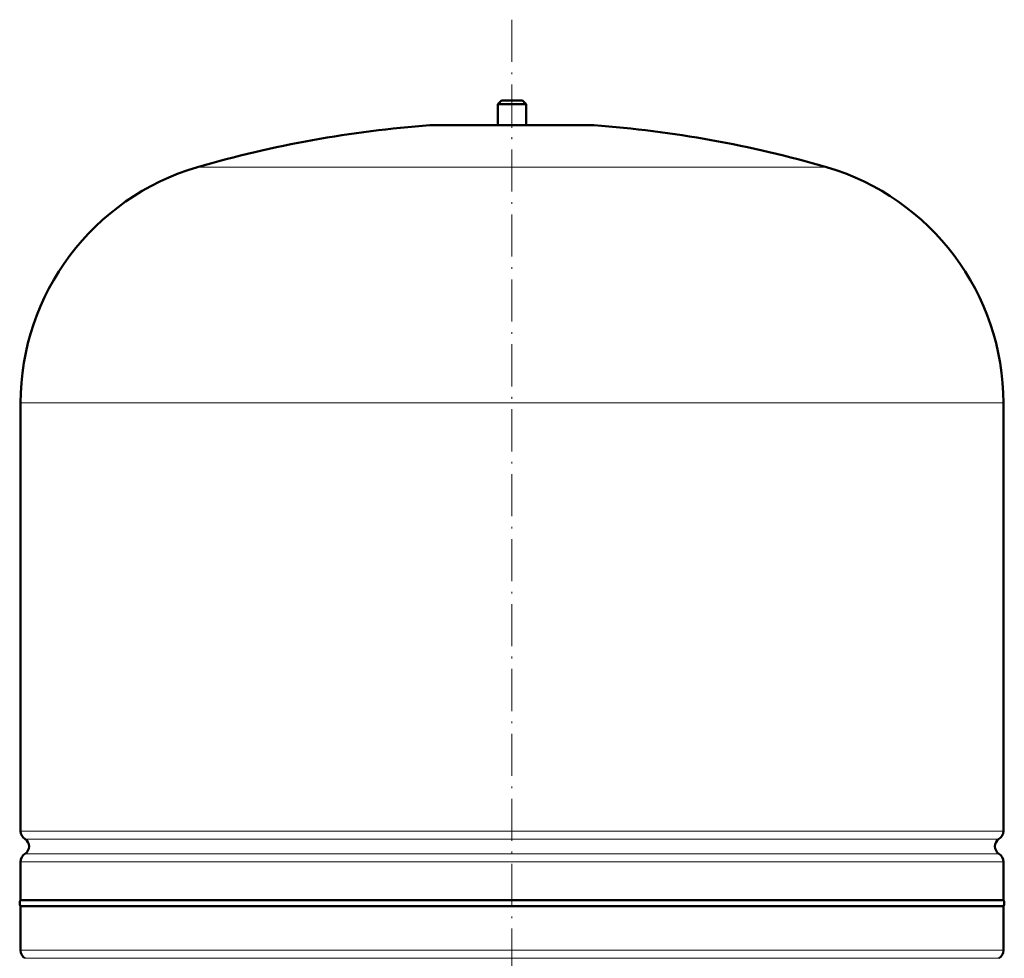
# Model space of a CAD drawing. Extents: x -1438 to 1837, y -1650 to 612.
# Tile 76 of 89: x 741 to 1022, y 238 to 505. Entities that reach past the tile are written whole.
import ezdxf

# ---------------------------------------------------------------- set-up
doc = ezdxf.new("R2010")
doc.units = 0
doc.linetypes.add('DASHDOT', pattern=[18.5, 12, -3, 0.5, -3])

msp = doc.modelspace()

# ---------------------------------------------------------------- linework, layer by layer
at = {"color": 7, "linetype": 'DASHDOT', "lineweight": 18}
msp.add_line((881.75, 505.19), (881.75, 0.9), dxfattribs=at)
at = {"color": 7, "linetype": 'DASHDOT', "lineweight": 18, "ltscale": 0.210416}
msp.add_line((881.75, 482.83), (881.75, 474.41), dxfattribs=at)
at = {"color": 7, "lineweight": 50}
for p, q in [((878.75, 482.13), (877.75, 481.13)), ((877.75, 481.13), (881.75, 481.13)), ((877.75, 481.13), (877.75, 475.13)), ((878.75, 482.13), (881.75, 482.13)), ((881.75, 482.13), (884.75, 482.13)), ((881.75, 481.13), (885.75, 481.13)), ((884.75, 482.13), (885.75, 481.13)), ((885.75, 481.13), (885.75, 475.13)), ((858.75, 475.13), (904.75, 475.13)), ((877.75, 475.13), (858.75, 475.13)), ((904.75, 475.13), (885.75, 475.13)), ((741.75, 274.01), (741.75, 395.97)), ((1021.75, 274.01), (1021.75, 395.97)), ((741.75, 254.32), (741.75, 265.25)), ((1021.75, 254.32), (1021.75, 265.25)), ((741.75, 254.32), (881.75, 254.32)), ((1021.75, 252.63), (741.75, 252.63)), ((741.75, 252.63), (741.75, 240.01)), ((881.75, 254.32), (980.75, 254.32)), ((980.75, 254.32), (1021.75, 254.32)), ((1021.75, 240.01), (1021.75, 252.63))]:
    msp.add_line(p, q, dxfattribs=at)
at = {"color": 7, "lineweight": 18}
for p, q in [((881.75, 475.11), (858.39, 475.11)), ((905.12, 475.11), (881.75, 475.11)), ((881.75, 463.17), (792.15, 463.17)), ((971.35, 463.17), (881.75, 463.17)), ((881.75, 395.97), (741.75, 395.97)), ((1021.75, 395.97), (881.75, 395.97)), ((741.75, 274.01), (881.75, 274.01)), ((881.75, 274.01), (1021.75, 274.01)), ((881.75, 271.73), (743, 271.73)), ((1020.51, 271.73), (881.75, 271.73)), ((743, 267.52), (881.75, 267.52)), ((881.75, 267.52), (1020.51, 267.52)), ((881.75, 265.25), (741.75, 265.25)), ((1021.75, 265.25), (881.75, 265.25)), ((741.75, 240.01), (1021.75, 240.01)), ((743, 237.73), (1020.51, 237.73))]:
    msp.add_line(p, q, dxfattribs=at)
at = {"color": 7, "lineweight": 50}
for centre, radius, start, end in [((881.75, 155.97), 320, 94.1872, 106.2602), ((858.75, 470.13), 5, 89.998, 94.1872), ((904.75, 470.13), 5, 85.8128, 90.002), ((881.75, 155.97), 320, 73.7398, 85.8128), ((811.75, 395.97), 70, 106.2602, 180), ((951.75, 395.97), 70, 0, 73.7398), ((744.45, 274.01), 2.7, 180, 237.421), ((1019.05, 274.01), 2.7, 302.579, 360), ((741.65, 269.63), 2.5, 302.579, 57.421), ((1021.85, 269.63), 2.5, 122.579, 237.421), ((744.45, 265.25), 2.7, 122.579, 180), ((1019.05, 265.25), 2.7, 0, 57.421), ((742.95, 253.48), 1.47, 144.7356, 215.2644), ((1020.55, 253.48), 1.47, 324.7356, 35.2644), ((744.45, 240.01), 2.7, 180, 237.421), ((1019.05, 240.01), 2.7, 302.579, 360)]:
    msp.add_arc(centre, radius, start, end, dxfattribs=at)

doc.saveas('drawing.dxf')
